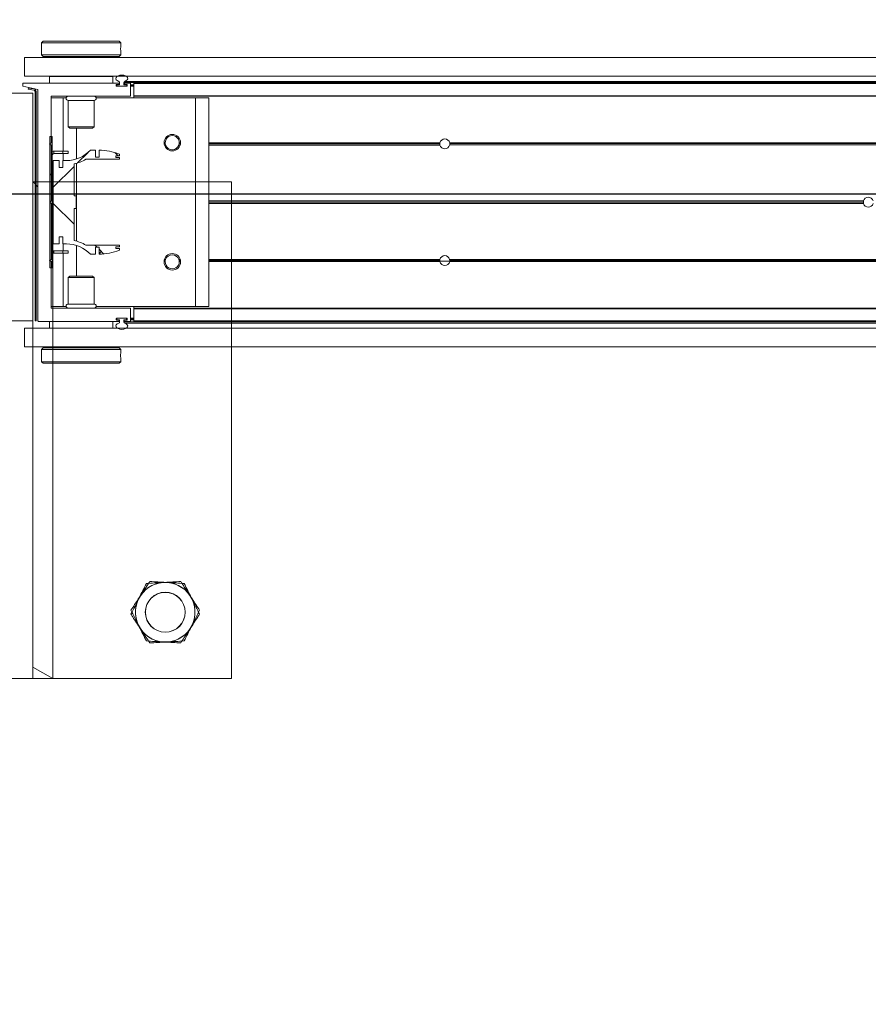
# Model space of a CAD drawing. Header units: feet. Extents: x 0 to 152726, y 0 to 59505.
# Tile 77 of 85: x 152384.16 to 152385.5, y 59279.61 to 59281.15. Entities that reach past the tile are written whole.
import ezdxf
from ezdxf import colors
from ezdxf.entities.mleader import LeaderData, LeaderLine
from ezdxf.math import Vec2, Vec3

# ---------------------------------------------------------------- set-up
doc = ezdxf.new("R2010")
doc.units = ezdxf.units.FT
doc.header["$LTSCALE"] = 0.1
doc.header["$MEASUREMENT"] = 0
doc.layers.add('BR_P_Rail_Object', color=251, linetype='Continuous', lineweight=30)
doc.layers.add('SC_Scratch7', color=252, linetype='Continuous', lineweight=0)
doc.layers.add('L-ANNO-NOTE', color=30, linetype='Continuous')
doc.styles.add('Arial', font='arial.ttf')

# ---------------------------------------------------------------- blocks, each defined once
blk = doc.blocks.new('HIGH ST SCREENWALL_2 PANEL PLAN_1')
at = {"layer": 'SC_Scratch7', "lineweight": 0}
for p, q in [((-0.6666906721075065, 0.781226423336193), (-2.534146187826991e-05, 0.7812480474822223)), ((-0.3541912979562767, 0.7812365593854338), (-0.3125247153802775, 0.7812379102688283)), ((-0.3125247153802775, 0.7812379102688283), (-0.2812747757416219, 0.7812389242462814)), ((-0.3125247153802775, 0.7812379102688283), (-0.3125064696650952, 0.2187390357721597)), ((-0.3125247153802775, 0.7812379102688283), (-0.3125241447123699, 0.7636598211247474)), ((-0.2812747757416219, 0.7812389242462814), (-0.3125241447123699, 0.7636598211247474)), ((-0.2812494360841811, -9.121838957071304e-06), (-0.2812747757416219, 0.7812389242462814)), ((-2.534146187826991e-05, 0.7812480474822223), (5.820766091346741e-11, 6.984919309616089e-10)), ((-0.3541730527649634, 0.218737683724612), (-0.3125064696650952, 0.2187390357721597)), ((-0.3124948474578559, -0.1395935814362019), (-0.3125064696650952, 0.2187390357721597)), ((-0.3124948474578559, -0.1395935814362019), (-0.3541614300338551, -0.1395949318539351))]:
    blk.add_line(p, q, dxfattribs=at)
at = {"layer": 'SC_Scratch7'}
blk.add_line((-0.3124993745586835, -1.013488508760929e-05), (-2.91038304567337e-10, 6.984919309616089e-10), dxfattribs=at)
at = {"layer": 'SC_Scratch7', "lineweight": 0, "extrusion": (0, 0, -1)}
for radius in [0.03141660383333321, 0.03124993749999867]:
    blk.add_circle((0.1041884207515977, 0.6770782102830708), radius, dxfattribs=at)
for radius, start, end in [(0.0468749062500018, 33.3338163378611, 93.33381633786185), (0.04687490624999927, 93.33381633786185, 153.3338163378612), (0.0468749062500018, 333.3338163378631, 33.33381633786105), (0.04687490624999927, 153.3338163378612, 213.3338163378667), (0.04687490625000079, 273.3338163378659, 333.3338163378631), (0.04687490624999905, 213.3338163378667, 273.3338163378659)]:
    blk.add_arc((0.1041884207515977, 0.6770782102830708), radius, start, end, dxfattribs=at)
at = {"layer": 'SC_Scratch7', "lineweight": 0}
for points, knots in [([(-0.1284799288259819, 0.7254476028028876), (-0.1303803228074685, 0.7225582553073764), (-0.1342002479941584, 0.7167504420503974), (-0.1392036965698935, 0.7091432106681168), (-0.1422699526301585, 0.7044812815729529), (-0.1433516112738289, 0.7028367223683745)], [0, 0, 0, 0, 0.3905333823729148, 0.7850020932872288, 1, 1, 1, 1]), ([(-0.1014624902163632, 0.7238737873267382), (-0.1021030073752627, 0.7239110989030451), (-0.1069527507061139, 0.7241936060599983), (-0.1160965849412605, 0.7247262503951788), (-0.1243270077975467, 0.7252056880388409), (-0.1284799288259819, 0.7254476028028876)], [0, 0, 0, 0, 0.07010265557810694, 0.5307909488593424, 1, 1, 1, 1]), ([(-0.07444505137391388, 0.7222999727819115), (-0.07883280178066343, 0.722555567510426), (-0.08768875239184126, 0.7230714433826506), (-0.09684352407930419, 0.7236047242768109), (-0.1014624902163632, 0.7238737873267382)], [0, 0, 0, 0, 0.4954579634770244, 1, 1, 1, 1]), ([(-0.06229929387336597, 0.6981152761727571), (-0.06258724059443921, 0.6986886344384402), (-0.0647674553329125, 0.7030298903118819), (-0.06887808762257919, 0.7112150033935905), (-0.07257809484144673, 0.7185824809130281), (-0.07444505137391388, 0.7222999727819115)], [0, 0, 0, 0, 0.070102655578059, 0.5307909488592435, 1, 1, 1, 1]), ([(-0.1433516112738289, 0.7028367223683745), (-0.1453752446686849, 0.6997599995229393), (-0.1494544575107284, 0.6935579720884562), (-0.1544051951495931, 0.6860308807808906), (-0.1573044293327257, 0.6816228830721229), (-0.1582232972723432, 0.6802258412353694)], [0, 0, 0, 0, 0.4020739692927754, 0.8104971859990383, 1, 1, 1, 1]), ([(-0.05015354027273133, 0.6739305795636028), (-0.05212606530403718, 0.6778582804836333), (-0.05610727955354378, 0.6857856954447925), (-0.06022282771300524, 0.6939806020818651), (-0.06229929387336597, 0.6981152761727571)], [0, 0, 0, 0, 0.4954579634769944, 1, 1, 1, 1]), ([(-0.1582232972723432, 0.6802258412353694), (-0.1562507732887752, 0.6762981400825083), (-0.1522695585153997, 0.6683707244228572), (-0.1481540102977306, 0.6601758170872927), (-0.1460775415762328, 0.6560411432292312)], [0, 0, 0, 0, 0.4954579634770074, 1, 1, 1, 1]), ([(-0.06502522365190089, 0.6513196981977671), (-0.06394355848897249, 0.6529642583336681), (-0.06089900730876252, 0.6575931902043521), (-0.05589534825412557, 0.6652007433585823), (-0.05207509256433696, 0.6710090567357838), (-0.05015354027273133, 0.6739305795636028)], [0, 0, 0, 0, 0.2149974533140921, 0.6051517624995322, 1, 1, 1, 1]), ([(-0.1460775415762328, 0.6560411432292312), (-0.1457896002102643, 0.6554677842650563), (-0.1436093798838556, 0.651126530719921), (-0.1394987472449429, 0.642941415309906), (-0.1357987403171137, 0.6355739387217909), (-0.1339317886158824, 0.631856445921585)], [0, 0, 0, 0, 0.07010265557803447, 0.5307909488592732, 1, 1, 1, 1]), ([(-0.07989690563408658, 0.6287088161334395), (-0.07897803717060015, 0.6301058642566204), (-0.0761076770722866, 0.6344699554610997), (-0.0711581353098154, 0.6419952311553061), (-0.06707885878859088, 0.6481973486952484), (-0.06502522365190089, 0.6513196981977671)], [0, 0, 0, 0, 0.189503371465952, 0.5919695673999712, 1, 1, 1, 1]), ([(-0.1339317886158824, 0.631856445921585), (-0.1295440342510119, 0.6316008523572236), (-0.1206880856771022, 0.6310849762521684), (-0.1115333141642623, 0.6305516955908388), (-0.1069143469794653, 0.6302826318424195)], [0, 0, 0, 0, 0.4954579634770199, 1, 1, 1, 1]), ([(-0.1069143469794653, 0.6302826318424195), (-0.1062738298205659, 0.6302453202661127), (-0.101424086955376, 0.6299628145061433), (-0.0922802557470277, 0.6294301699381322), (-0.08404982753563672, 0.6289507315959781), (-0.07989690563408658, 0.6287088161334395)], [0, 0, 0, 0, 0.07010265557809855, 0.5307909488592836, 1, 1, 1, 1])]:
    blk.add_open_spline(points, degree=3, knots=knots, dxfattribs=at)
blk = doc.blocks.new('HIGH ST SCREENWALL_13 PANEL PLAN_3')
at = {"layer": 'SC_Scratch7', "lineweight": 0, "extrusion": (0, 0, -1)}
h = blk.add_hatch(dxfattribs=at)
h.set_pattern_fill('ANSI31', color=256, scale=0.01, style=0, pattern_type=2)
h.set_pattern_definition([(135.001858, (57.98973188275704, -13.85449922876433), (0.08838530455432, 0.08839103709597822), [])])
h.paths.add_polyline_path([(52.37677149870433, -0.1409771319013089, 0.3639702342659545), (52.37883745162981, -0.1434390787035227), (52.3873770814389, -0.1449445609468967), (52.3870877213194, -0.146585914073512), (52.37854809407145, -0.1450804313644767, -0.3639702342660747), (52.3751048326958, -0.1409771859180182), (52.37509313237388, 0.219776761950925), (52.37675979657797, 0.219776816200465)])
h = blk.add_hatch(dxfattribs=at)
h.set_pattern_fill('ANSI31', color=256, scale=0.01, style=0, pattern_type=2)
h.set_pattern_definition([(135.001858, (57.99969882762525, -14.01250515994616), (0.08838530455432, 0.08839103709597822), [])])
h.paths.add_polyline_path([(52.34958175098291, -0.07007765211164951), (52.34957505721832, 0.1362969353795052), (52.3533250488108, 0.1362970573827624), (52.35333174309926, -0.07007753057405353)])
h = blk.add_hatch(dxfattribs=at)
h.set_pattern_fill('ANSI38', color=256, scale=0.01, style=0, pattern_type=2)
h.set_pattern_definition([(135.001858, (57.89973856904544, -14.04775746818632), (0.08838530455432, 0.08839103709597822), []), (45.001858, (57.89973856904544, -14.04775746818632), (0.2651616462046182, 0.0883967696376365), [0.31249938, -0.18749962])])
h.paths.add_polyline_path([(52.3385054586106, 0.08776796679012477), (52.3385051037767, 0.09872595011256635), (52.34811794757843, 0.09872626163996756), (52.34812220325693, -0.03250707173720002), (52.33850935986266, -0.03250738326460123), (52.33850900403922, -0.02154940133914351), (52.33286596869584, -0.02154958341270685), (52.3328663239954, -0.03250756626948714), (52.32722329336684, -0.03250774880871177, 0.2061892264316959), (52.28959266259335, -0.04871628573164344), (52.28155461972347, -0.04871654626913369), (52.2815542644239, -0.03775856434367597), (52.27597684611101, -0.03775874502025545), (52.27597720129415, -0.04871672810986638, -0.09842250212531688), (52.24395606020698, -0.04235294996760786), (52.24395597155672, -0.03964626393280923), (52.24968979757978, -0.0396460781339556), (52.24968971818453, -0.03718545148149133), (52.2439558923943, -0.03718563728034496), (52.24395580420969, -0.03447895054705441), (52.29684656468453, -0.03447723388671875, -0.0857050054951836), (52.31531369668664, -0.02717471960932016), (52.3153120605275, 0.02326603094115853), (52.31203122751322, 0.02326592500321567), (52.31203058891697, 0.04295092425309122), (52.31531142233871, 0.04295103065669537), (52.31530978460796, 0.09339178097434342, -0.0857050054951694), (52.29684217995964, 0.1006930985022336), (52.24395142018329, 0.1006913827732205), (52.24395133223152, 0.1033980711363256), (52.24968515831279, 0.1033982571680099), (52.24968507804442, 0.1058588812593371), (52.24395125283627, 0.1058586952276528), (52.24395116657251, 0.1085653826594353, -0.09842250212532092), (52.27597189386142, 0.1149312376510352), (52.27597224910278, 0.1039732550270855), (52.28154966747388, 0.103973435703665), (52.28154931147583, 0.114931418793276), (52.28958735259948, 0.1149316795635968, 0.2061892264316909), (52.32721903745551, 0.09872558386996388), (52.33286206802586, 0.09872576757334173), (52.33286242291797, 0.08776778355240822)])
at = {"layer": 'SC_Scratch7', "lineweight": 0}
for p, q in [((-52.06757550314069, 0.7822656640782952), (-52.73424083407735, 0.782287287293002)), ((-52.3800748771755, 0.7822757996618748), (-52.42174145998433, 0.7822771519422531)), ((-52.3800748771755, 0.7822757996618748), (-52.38009179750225, 0.2606101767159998)), ((-52.3800748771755, 0.7822757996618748), (-52.38007544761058, 0.7646977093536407)), ((-52.38007544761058, 0.7646977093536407), (-52.34882494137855, 0.7822747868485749)), ((-52.34882494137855, 0.7822747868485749), (-52.3800748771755, 0.7822757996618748)), ((-52.34882494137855, 0.7822747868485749), (-52.34884102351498, 0.2864457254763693)), ((-52.06759242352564, 0.2606000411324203), (-52.06757550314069, 0.7822656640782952)), ((-52.36665356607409, 0.283946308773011), (-52.36665366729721, 0.2808184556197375)), ((-52.36415349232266, 0.2864462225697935), (-52.36665356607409, 0.283946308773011)), ((-52.36665356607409, 0.283946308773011), (-52.24165381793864, 0.2839422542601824)), ((-52.36415349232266, 0.2864462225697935), (-52.24415373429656, 0.2864423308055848)), ((-52.24165381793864, 0.2839422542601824), (-52.24415373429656, 0.2864423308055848)), ((-52.24165391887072, 0.2808131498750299), (-52.24165381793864, 0.2839422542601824)), ((-52.36665408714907, 0.2678788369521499), (-52.3666541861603, 0.2648321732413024)), ((-52.3666541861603, 0.2648321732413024), (-52.36415427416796, 0.2623320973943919)), ((-52.3666541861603, 0.2648321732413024), (-52.2416544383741, 0.2648281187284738)), ((-52.24415451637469, 0.2623282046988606), (-52.2416544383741, 0.2648281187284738)), ((-52.24198785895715, 0.2747478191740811), (-52.24197715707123, 0.2729386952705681)), ((-52.2416544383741, 0.2648281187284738), (-52.241654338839, 0.2678772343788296)), ((-52.39311260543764, 0.2606105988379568), (-52.39311356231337, 0.2311106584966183)), ((-52.39311260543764, 0.2606105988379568), (-48.40353725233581, 0.2604812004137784)), ((-52.36415427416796, 0.2623320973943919), (-52.24415451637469, 0.2623282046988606)), ((-52.36040428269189, 0.2623319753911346), (-52.36040433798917, 0.260609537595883)), ((-52.24790456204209, 0.260605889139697), (-52.24790450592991, 0.2623283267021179)), ((-52.38009312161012, 0.2197769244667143), (-52.42175970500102, 0.2197782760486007)), ((-52.39311356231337, 0.2311106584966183), (-48.40353820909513, 0.2309812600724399)), ((-52.38010474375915, -0.1385556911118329), (-52.38009312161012, 0.2197769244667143)), ((-52.38009275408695, 0.2311102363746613), (-52.38009312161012, 0.2197769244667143)), ((-52.37675979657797, 0.219776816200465), (-52.37677149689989, -0.1409771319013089)), ((-52.37675979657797, 0.219776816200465), (-52.37509313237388, 0.219776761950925)), ((-52.37509313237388, 0.219776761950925), (-52.3751048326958, -0.1409771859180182)), ((-52.37228063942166, 0.2197897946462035), (-52.372292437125, -0.1439725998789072)), ((-52.24497607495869, 0.2206058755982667), (-52.37146040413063, 0.2206099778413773)), ((-52.35417392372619, 0.2310260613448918), (-52.35417426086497, 0.2206094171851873)), ((-52.35417392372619, 0.2310260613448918), (-52.3541553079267, 0.2310260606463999)), ((-52.35415564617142, 0.2206094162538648), (-52.3541553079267, 0.2310260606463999)), ((-52.3541553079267, 0.2310260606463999), (-52.2541555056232, 0.2310228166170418)), ((-52.34884281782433, 0.2311092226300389), (-52.34884282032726, 0.2310258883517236)), ((-52.3197803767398, 0.2311082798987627), (-52.3197803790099, 0.231024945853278)), ((-52.28853044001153, 0.2310239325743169), (-52.28853043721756, 0.2311072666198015)), ((-52.2541555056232, 0.2310228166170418), (-52.25415584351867, 0.2206061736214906)), ((-52.25413689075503, 0.2310228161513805), (-52.25413722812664, 0.2206061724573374)), ((-52.24894766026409, 0.2164678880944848), (-52.24894762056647, 0.2177024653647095)), ((-52.24812738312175, 0.2185226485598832), (-52.24497614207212, 0.2185225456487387)), ((-52.24798930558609, 0.217105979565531), (-52.24798932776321, 0.216439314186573)), ((-52.24353095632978, 0.2179391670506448), (-52.24715594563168, 0.2179392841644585)), ((-52.24415591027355, 0.2193427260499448), (-52.24415589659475, 0.2197856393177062)), ((-52.24353084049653, 0.2215194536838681), (-52.24353095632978, 0.2179391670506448)), ((-52.23686430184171, 0.2179389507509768), (-52.23686418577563, 0.2215192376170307)), ((-52.23342619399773, 0.2179388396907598), (-52.23686430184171, 0.2179389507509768)), ((-52.23686418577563, 0.2215192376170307), (-50.46433150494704, 0.2214617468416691)), ((-52.23623924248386, 0.2197853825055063), (-52.23623925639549, 0.2193424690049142)), ((-52.2355953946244, 0.2232515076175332), (-50.46439194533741, 0.2231940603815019)), ((-52.23541907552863, 0.2185222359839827), (-52.23226783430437, 0.2185221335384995)), ((-52.2272677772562, 0.2206053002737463), (-52.23541900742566, 0.2206055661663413)), ((-52.23342619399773, 0.2179388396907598), (-52.23240597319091, 0.2179388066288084)), ((-52.23240602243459, 0.2164388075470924), (-52.23240600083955, 0.2171054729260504)), ((-52.23240600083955, 0.2171054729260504), (-52.23240597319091, 0.2179388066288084)), ((-52.23240600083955, 0.2171054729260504), (-52.2314476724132, 0.2171054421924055)), ((-52.23240597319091, 0.2179388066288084), (-52.23148259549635, 0.2179387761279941)), ((-52.23144765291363, 0.2177018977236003), (-52.23144769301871, 0.2164673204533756)), ((-52.22644822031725, 0.2006053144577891), (-52.22644759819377, 0.219785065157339)), ((-52.22644768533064, 0.2171052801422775), (-52.22123935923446, 0.2171051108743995)), ((-52.22644765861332, 0.2179386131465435), (-52.22123933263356, 0.2179384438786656)), ((-52.22123989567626, 0.2005920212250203), (-52.2212392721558, 0.219784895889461)), ((-52.2212392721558, 0.219784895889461), (-52.22123924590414, 0.2206051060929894)), ((-50.46427101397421, 0.2197279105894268), (-52.2212392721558, 0.219784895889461)), ((-50.46429963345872, 0.2205481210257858), (-52.22123924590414, 0.2206051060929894)), ((-52.23226792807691, 0.2156471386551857), (-52.24812747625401, 0.2156476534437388)), ((-52.24715602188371, 0.2156059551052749), (-52.2332393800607, 0.2156055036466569)), ((-52.23240604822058, 0.2156471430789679), (-52.23240602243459, 0.2164388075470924)), ((-52.23240602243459, 0.2164388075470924), (-52.23144819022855, 0.2164387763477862)), ((-52.22644773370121, 0.215605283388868), (-52.2212394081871, 0.215605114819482)), ((-52.22644770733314, 0.2164386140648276), (-52.22123938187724, 0.2164384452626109)), ((-52.35145037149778, 0.1264428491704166), (-52.35144801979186, 0.1989558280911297)), ((-52.35144807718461, 0.1971718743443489), (-52.33248978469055, 0.1971712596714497)), ((-52.35062778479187, 0.1997760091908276), (-52.22728157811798, 0.1997720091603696)), ((-52.34884383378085, 0.199775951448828), (-52.34884391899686, 0.1971717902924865)), ((-52.33249250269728, 0.11337976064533), (-52.33248978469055, 0.1971712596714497)), ((-52.33248978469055, 0.1971712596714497), (-52.32778342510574, 0.1971711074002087)), ((-52.32457326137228, 0.1932134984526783), (-52.32457460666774, 0.1517306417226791)), ((-52.28374001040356, 0.1932121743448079), (-52.32457326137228, 0.1932134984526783)), ((-52.28374135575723, 0.1517293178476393), (-52.28374001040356, 0.1932121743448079)), ((-52.28052958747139, 0.1971695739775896), (-52.12415686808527, 0.1971645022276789)), ((-52.22124000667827, 0.1971676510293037), (-52.22123992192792, 0.199771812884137)), ((-52.22123992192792, 0.199771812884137), (-52.22123989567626, 0.2005920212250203)), ((-50.46357279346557, 0.1997148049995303), (-52.22123992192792, 0.199771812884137)), ((-50.46360140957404, 0.2005350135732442), (-52.22123989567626, 0.2005920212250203)), ((-52.12416751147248, -0.1309598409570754), (-52.12415686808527, 0.1971645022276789)), ((-52.12415686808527, 0.1971645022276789), (-52.10332357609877, 0.197163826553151)), ((-52.1033342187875, -0.1309605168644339), (-52.10332357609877, 0.197163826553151)), ((-52.32457460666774, 0.1517306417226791), (-52.32220263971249, 0.149358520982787)), ((-52.28374135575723, 0.1517293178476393), (-52.32457460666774, 0.1517306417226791)), ((-52.28611347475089, 0.1493573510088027), (-52.32220263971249, 0.149358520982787)), ((-52.31165960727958, 0.1011175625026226), (-52.31165804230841, 0.1493581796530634)), ((-52.28611347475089, 0.1493573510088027), (-52.28374135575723, 0.1517293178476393)), ((-52.35395042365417, 0.1247762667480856), (-52.35145037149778, 0.1264428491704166)), ((-52.35145047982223, 0.1231095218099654), (-52.35395042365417, 0.1247762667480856)), ((-52.3533250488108, 0.1362970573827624), (-52.35333174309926, -0.07007753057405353)), ((-52.34957505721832, 0.1362969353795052), (-52.3533250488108, 0.1362970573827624)), ((-52.34957505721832, 0.1362969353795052), (-52.34958175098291, -0.07007765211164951)), ((-52.17190123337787, 0.1264370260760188), (-52.17363155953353, 0.1264370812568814)), ((-52.17171155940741, 0.1247703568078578), (-52.17347053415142, 0.1247704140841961)), ((-52.14776441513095, 0.1247695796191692), (-52.14994005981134, 0.1247696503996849)), ((-52.14760328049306, 0.1264362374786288), (-52.14975027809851, 0.1264363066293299)), ((-51.73947141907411, 0.1247563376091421), (-52.10332592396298, 0.1247681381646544)), ((-51.73931962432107, 0.1264229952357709), (-52.10332587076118, 0.1264348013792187)), ((-51.73939160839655, 0.1260063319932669), (-51.72392831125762, 0.1260058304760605)), ((-50.62749549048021, 0.1263869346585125), (-51.72400026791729, 0.1264224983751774)), ((-50.62749554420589, 0.1247202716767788), (-51.72384858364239, 0.1247558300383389)), ((-52.35145333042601, 0.0352342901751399), (-52.35145047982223, 0.1231095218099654)), ((-52.34715913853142, 0.1133802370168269), (-52.34715926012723, 0.1096302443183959)), ((-52.33315062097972, 0.1096297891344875), (-52.34715926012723, 0.1096302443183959)), ((-52.33315049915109, 0.1133797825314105), (-52.34715913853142, 0.1133802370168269)), ((-52.33315062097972, 0.1096297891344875), (-52.33315049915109, 0.1133797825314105)), ((-52.3248173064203, 0.1096295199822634), (-52.33315062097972, 0.1096297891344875)), ((-52.32481718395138, 0.1133795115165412), (-52.33315049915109, 0.1133797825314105)), ((-52.33249297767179, 0.0987257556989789), (-52.33249262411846, 0.1096297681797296)), ((-52.3248173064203, 0.1096295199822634), (-52.32481718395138, 0.1133795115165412)), ((-52.28154931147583, 0.114931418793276), (-52.28958735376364, 0.1149316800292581)), ((-52.28154966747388, 0.103973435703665), (-52.28154931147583, 0.114931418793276)), ((-52.27597189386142, 0.1149312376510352), (-52.27597224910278, 0.1039732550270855)), ((-52.24395125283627, 0.1058586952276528), (-52.24395116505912, 0.1085653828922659)), ((-52.17125550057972, 0.1231036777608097), (-52.17308664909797, 0.1231037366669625)), ((-52.14814841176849, 0.1231029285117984), (-52.1503962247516, 0.1231030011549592)), ((-51.73926336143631, 0.1230896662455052), (-52.10332597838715, 0.1231014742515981)), ((-50.62749559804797, 0.1230536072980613), (-51.72405674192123, 0.1230891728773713)), ((-52.34811794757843, 0.09872626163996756), (-52.34812220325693, -0.03250707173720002)), ((-52.3385051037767, 0.09872595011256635), (-52.34811794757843, 0.09872626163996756)), ((-52.3385054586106, 0.08776796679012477), (-52.3385051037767, 0.09872595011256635)), ((-52.33286206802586, 0.09872576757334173), (-52.33286242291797, 0.08776778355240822)), ((-52.32721903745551, 0.09872558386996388), (-52.33286206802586, 0.09872576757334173)), ((-52.31531142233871, 0.04295103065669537), (-52.31530978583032, 0.09339178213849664)), ((-52.31166379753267, -0.0280592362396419), (-52.31165982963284, 0.09427606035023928)), ((-52.29684217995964, 0.1006930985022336), (-52.24395142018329, 0.1006913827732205)), ((-52.27597224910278, 0.1039732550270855), (-52.28154966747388, 0.103973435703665)), ((-52.24968515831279, 0.1033982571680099), (-52.24968507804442, 0.1058588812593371)), ((-52.24395133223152, 0.1033980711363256), (-52.24968515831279, 0.1033982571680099)), ((-52.24968507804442, 0.1058588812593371), (-52.24395125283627, 0.1058586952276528)), ((-52.24395142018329, 0.1006913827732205), (-52.24395133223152, 0.1033980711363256)), ((-52.33286242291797, 0.08776778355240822), (-52.3385054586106, 0.08776796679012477)), ((-52.35357798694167, 0.03310977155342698), (-52.35145333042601, 0.0352342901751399)), ((-52.35145346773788, 0.03098511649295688), (-52.35357798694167, 0.03310977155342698)), ((-52.35145631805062, -0.0568901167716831), (-52.35145346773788, 0.03098511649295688)), ((-52.31203058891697, 0.04295092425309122), (-52.31531142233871, 0.04295103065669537)), ((-52.31203122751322, 0.02326592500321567), (-52.31203058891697, 0.04295092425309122)), ((-51.07281012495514, 0.03306823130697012), (-52.10332889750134, 0.03310165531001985)), ((-51.07251561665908, 0.03519280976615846), (-52.10332882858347, 0.0352262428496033)), ((-52.31531369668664, -0.02717471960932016), (-52.3153120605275, 0.02326603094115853)), ((-52.3153120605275, 0.02326603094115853), (-52.31203122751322, 0.02326592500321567)), ((-51.07251575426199, 0.03094363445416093), (-52.10332896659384, 0.03097706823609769)), ((-52.3767667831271, 0.004360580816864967), (-52.38010021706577, 0.001027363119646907)), ((-52.37228748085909, 0.008839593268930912), (-52.37510006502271, 0.006027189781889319)), ((-52.33850935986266, -0.03250738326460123), (-52.33850900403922, -0.02154940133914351)), ((-52.33850900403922, -0.02154940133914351), (-52.33286596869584, -0.02154958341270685)), ((-52.33286596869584, -0.02154958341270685), (-52.3328663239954, -0.03250756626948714)), ((-52.34812220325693, -0.03250707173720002), (-52.33850935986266, -0.03250738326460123)), ((-52.34716422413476, -0.04341111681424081), (-52.34716434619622, -0.04716110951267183)), ((-52.34716422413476, -0.04341111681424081), (-52.33315558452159, -0.04341157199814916)), ((-52.33315558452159, -0.04341157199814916), (-52.33315570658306, -0.0471615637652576)), ((-52.33315558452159, -0.04341157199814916), (-52.32482226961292, -0.04341184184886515)), ((-52.3328663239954, -0.03250756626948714), (-52.3272232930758, -0.03250774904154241)), ((-52.33249758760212, -0.04341159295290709), (-52.33249723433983, -0.03250757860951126)), ((-52.32482226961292, -0.04341184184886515), (-52.32482239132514, -0.04716183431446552)), ((-52.31166558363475, -0.08314135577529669), (-52.31166401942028, -0.03490073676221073)), ((-52.24395580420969, -0.03447895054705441), (-52.29684656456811, -0.03447723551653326)), ((-52.28155461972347, -0.04871654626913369), (-52.2815542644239, -0.03775856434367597)), ((-52.2815542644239, -0.03775856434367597), (-52.27597684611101, -0.03775874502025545)), ((-52.27597684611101, -0.03775874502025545), (-52.27597720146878, -0.04871672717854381)), ((-52.24968979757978, -0.0396460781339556), (-52.24968971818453, -0.03718545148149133)), ((-52.24395597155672, -0.03964626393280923), (-52.24968979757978, -0.0396460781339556)), ((-52.24968971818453, -0.03718545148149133), (-52.2439558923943, -0.03718563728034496)), ((-52.24395606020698, -0.04235294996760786), (-52.24395597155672, -0.03964626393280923)), ((-52.2439558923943, -0.03718563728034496), (-52.24395580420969, -0.03447895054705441)), ((-52.35395636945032, -0.05855669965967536), (-52.35145631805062, -0.0568901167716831)), ((-52.35145642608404, -0.06022344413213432), (-52.35395636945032, -0.05855669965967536)), ((-52.3514587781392, -0.1327364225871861), (-52.35145642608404, -0.06022344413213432)), ((-52.34716434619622, -0.04716110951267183), (-52.33315570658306, -0.0471615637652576)), ((-52.33315570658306, -0.0471615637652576), (-52.32482239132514, -0.04716183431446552)), ((-52.3325004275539, -0.1309530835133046), (-52.33249770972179, -0.04716158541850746)), ((-52.28959266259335, -0.04871628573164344), (-52.28155461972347, -0.04871654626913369)), ((-52.17190728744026, -0.0602292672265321), (-52.17363761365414, -0.06022921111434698)), ((-52.17171750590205, -0.0585626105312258), (-52.17347648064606, -0.05856255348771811)), ((-52.17126133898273, -0.0568959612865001), (-52.17309248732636, -0.05689590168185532)), ((-52.1481542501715, -0.05689671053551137), (-52.15040206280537, -0.05689663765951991)), ((-52.14777036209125, -0.05856338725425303), (-52.14994600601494, -0.058563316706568)), ((-52.14760933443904, -0.06023005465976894), (-52.14975633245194, -0.06022998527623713)), ((-51.73932567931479, -0.06024329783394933), (-52.10333192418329, -0.06023149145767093)), ((-51.7394773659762, -0.05857662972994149), (-52.10333187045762, -0.05856482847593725)), ((-51.73926919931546, -0.05690997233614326), (-52.10333181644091, -0.05689816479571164)), ((-50.62750143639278, -0.05694603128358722), (-51.72406258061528, -0.05691046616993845)), ((-50.6275015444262, -0.0602793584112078), (-51.72400632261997, -0.0602437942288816)), ((-50.62750149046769, -0.0586126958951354), (-51.72385452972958, -0.05857713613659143)), ((-52.35333174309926, -0.07007753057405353), (-52.34958175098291, -0.07007765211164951)), ((-52.32458230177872, -0.08551297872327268), (-52.32458364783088, -0.1269958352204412)), ((-52.32221017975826, -0.08314101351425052), (-52.32458230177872, -0.08551297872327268)), ((-52.32458230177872, -0.08551297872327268), (-52.28374905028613, -0.08551430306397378)), ((-52.32221017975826, -0.08314101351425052), (-52.28612101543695, -0.08314218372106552)), ((-52.28374905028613, -0.08551430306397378), (-52.28612101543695, -0.08314218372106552)), ((-52.28375039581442, -0.1269971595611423), (-52.28374905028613, -0.08551430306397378)), ((-52.42177132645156, -0.1385543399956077), (-52.38010474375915, -0.1385556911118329)), ((-52.35145871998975, -0.1309524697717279), (-52.3325004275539, -0.1309530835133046)), ((-52.22727926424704, -0.1335606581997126), (-52.35063859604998, -0.1335566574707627)), ((-52.3325004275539, -0.1309530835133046), (-52.32779406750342, -0.1309532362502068)), ((-52.32458364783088, -0.1269958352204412), (-52.28375039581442, -0.1269971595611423)), ((-52.28054022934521, -0.1309547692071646), (-52.12416751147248, -0.1309598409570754)), ((-52.22645970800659, -0.1535737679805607), (-52.22645908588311, -0.1343808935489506)), ((-52.22125138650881, -0.153706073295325), (-52.22125075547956, -0.1342489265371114)), ((-52.22125075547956, -0.1342489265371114), (-52.22125073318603, -0.1335608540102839)), ((-50.46360765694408, -0.1343059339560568), (-52.22125075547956, -0.1342489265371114)), ((-52.22125073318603, -0.1335608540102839), (-52.22125064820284, -0.1309566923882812)), ((-50.46358360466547, -0.133617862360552), (-52.22125073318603, -0.1335608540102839)), ((-52.12416751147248, -0.1309598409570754), (-52.1033342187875, -0.1309605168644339)), ((-52.3957300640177, -0.1493884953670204), (-52.39573022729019, -0.1543884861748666)), ((-52.39573022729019, -0.1543884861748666), (-52.24498823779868, -0.1543933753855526)), ((-52.372292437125, -0.1439725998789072), (-52.3957300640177, -0.1493884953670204)), ((-52.37883745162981, -0.1434390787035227), (-52.3873770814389, -0.1449445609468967)), ((-52.3870877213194, -0.146585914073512), (-52.3873770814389, -0.1449445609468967)), ((-52.37854809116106, -0.1450804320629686), (-52.3870877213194, -0.146585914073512)), ((-52.35416814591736, -0.1648064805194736), (-52.35416780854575, -0.154389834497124)), ((-52.25416800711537, -0.1543930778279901), (-52.25416834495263, -0.1648097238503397)), ((-52.24895959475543, -0.1514897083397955), (-52.24895955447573, -0.1502551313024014)), ((-52.24498817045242, -0.1523100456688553), (-52.24813941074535, -0.1523099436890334)), ((-52.24813931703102, -0.1494349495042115), (-52.23227976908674, -0.1494354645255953)), ((-52.24800122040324, -0.1502266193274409), (-52.24800124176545, -0.1508932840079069)), ((-52.23325122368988, -0.1493937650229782), (-52.24716785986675, -0.1493933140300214)), ((-52.2469810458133, -0.1517266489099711), (-52.24354294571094, -0.1517267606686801)), ((-52.24416800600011, -0.1535731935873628), (-52.24416799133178, -0.1531302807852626)), ((-52.24354294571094, -0.1517267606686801), (-52.2435430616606, -0.1553070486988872)), ((-52.2368764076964, -0.1553072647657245), (-52.23687629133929, -0.151726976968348)), ((-52.23687629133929, -0.151726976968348), (-52.23325129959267, -0.1517270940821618)), ((-52.23625133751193, -0.1531305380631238), (-52.23625135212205, -0.1535734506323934)), ((-52.23543117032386, -0.1543936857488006), (-52.22727993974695, -0.1543939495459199)), ((-52.23227986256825, -0.1523104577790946), (-52.23543110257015, -0.1523103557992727)), ((-52.23325129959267, -0.1517270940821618), (-52.23241796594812, -0.1517271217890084)), ((-52.23241796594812, -0.1517271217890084), (-52.2324179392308, -0.1508937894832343)), ((-52.23241796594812, -0.1517271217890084), (-52.23149458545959, -0.1517271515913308)), ((-52.2324179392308, -0.1508937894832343), (-52.23241791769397, -0.1502271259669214)), ((-52.2324179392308, -0.1508937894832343), (-52.23145960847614, -0.1508938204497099)), ((-52.23241791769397, -0.1502271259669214), (-52.23241789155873, -0.1494354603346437)), ((-52.23241791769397, -0.1502271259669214), (-52.23146008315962, -0.1502271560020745)), ((-52.2314595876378, -0.1502556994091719), (-52.23145962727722, -0.1514902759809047)), ((-52.22645964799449, -0.1517273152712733), (-52.22125132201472, -0.1517274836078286)), ((-52.22645962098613, -0.1508939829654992), (-52.22125129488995, -0.1508941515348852)), ((-52.22645960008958, -0.1502273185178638), (-52.22125127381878, -0.1502274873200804)), ((-52.22645957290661, -0.1493939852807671), (-52.22125124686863, -0.1493941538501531)), ((-52.22125140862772, -0.1543941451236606), (-52.22125138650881, -0.153706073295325)), ((-50.46431179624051, -0.1544511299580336), (-52.22125140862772, -0.1543941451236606)), ((-50.46428774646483, -0.1537630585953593), (-52.22125138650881, -0.153706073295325)), ((-52.39312641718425, -0.1652218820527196), (-52.39312737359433, -0.194721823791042)), ((-52.39312641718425, -0.1652218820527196), (-48.40355106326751, -0.1653512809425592)), ((-52.25416834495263, -0.1648097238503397), (-52.35416814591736, -0.1648064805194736)), ((-52.31979321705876, -0.1648075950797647), (-52.31979323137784, -0.1652242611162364)), ((-52.28854329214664, -0.165225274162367), (-52.28854327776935, -0.1648086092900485)), ((-52.2368764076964, -0.1553072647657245), (-50.46434372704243, -0.1553647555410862)), ((-52.23560772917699, -0.1570396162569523), (-50.46440427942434, -0.1570970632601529)), ((-52.39312737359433, -0.194721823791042), (-48.40355201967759, -0.194851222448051)), ((-52.36666921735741, -0.1986117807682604), (-52.36666931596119, -0.2016608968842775)), ((-52.36416914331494, -0.1961118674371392), (-52.36666921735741, -0.1986117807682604)), ((-52.24166946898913, -0.1986158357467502), (-52.36666921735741, -0.1986117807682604)), ((-52.24416938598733, -0.1961157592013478), (-52.36416914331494, -0.1961118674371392)), ((-52.36041910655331, -0.1947228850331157), (-52.36041915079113, -0.1961119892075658)), ((-52.24791937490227, -0.1961156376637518), (-52.24791932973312, -0.1947265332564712)), ((-52.24166946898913, -0.1986158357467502), (-52.24416938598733, -0.1961157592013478)), ((-52.24166956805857, -0.2016624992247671), (-52.24166946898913, -0.1986158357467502)), ((-52.36666973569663, -0.2145968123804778), (-52.36666983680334, -0.2177259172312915)), ((-52.36633579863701, -0.208531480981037), (-52.36634649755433, -0.2067223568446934)), ((-52.24167008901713, -0.2177299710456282), (-52.24166998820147, -0.2146021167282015)), ((-52.36666983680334, -0.2177259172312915), (-52.36416992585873, -0.2202259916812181)), ((-52.24167008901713, -0.2177299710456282), (-52.36666983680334, -0.2177259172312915)), ((-52.24417016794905, -0.2202298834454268), (-52.36416992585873, -0.2202259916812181)), ((-52.24417016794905, -0.2202298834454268), (-52.24167008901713, -0.2177299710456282))]:
    blk.add_line(p, q, dxfattribs=at)
at = {"layer": 'SC_Scratch7', "lineweight": 0, "extrusion": (0, 0, -1)}
for centre, radius in [((52.17174534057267, 0.6781025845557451), 0.0314166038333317), ((52.17174534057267, 0.6781025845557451), 0.03124993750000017), ((52.16061740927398, 0.1268533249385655), 0.01302080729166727), ((52.16062349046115, -0.06064629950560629), 0.01302080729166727)]:
    blk.add_circle(centre, radius, dxfattribs=at)
at = {"layer": 'SC_Scratch7', "lineweight": 0}
for centre, radius, start, end in [((-52.17174534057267, 0.6781025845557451), 0.04687490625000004, 93.33381642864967, 153.3338164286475), ((-52.17174534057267, 0.6781025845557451), 0.04687490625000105, 33.33381642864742, 93.33381642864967), ((-52.17174534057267, 0.6781025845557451), 0.04687490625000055, 153.3338164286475, 213.3338164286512), ((-52.17174534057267, 0.6781025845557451), 0.04687490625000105, 333.3338164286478, 33.33381642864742), ((-52.17174534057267, 0.6781025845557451), 0.04687490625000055, 213.3338164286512, 273.3338164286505), ((-52.17174534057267, 0.6781025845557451), 0.04687490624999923, 273.3338164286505, 333.3338164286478), ((-52.42897159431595, 0.2743910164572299), 0.06265684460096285, 354.0342443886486, 5.887848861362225), ((-52.37146043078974, 0.2197897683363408), 0.0008202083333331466, 89.99814166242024, 179.9981416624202), ((-52.24812740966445, 0.2177024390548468), 0.0008202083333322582, 89.99814166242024, 179.9981416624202), ((-52.24715597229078, 0.2171059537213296), 0.000833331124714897, 89.9981416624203, 179.9981776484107), ((-52.24497611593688, 0.2193427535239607), 0.0008202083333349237, 269.9981416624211, 359.9981416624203), ((-52.24497610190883, 0.2197856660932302), 0.0008202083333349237, 359.9981416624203, 89.9981416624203), ((-52.24534784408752, 0.2215195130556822), 0.001817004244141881, 359.9981416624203, 72.4356820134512), ((-52.23504718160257, 0.2215191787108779), 0.001817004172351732, 107.5606011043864, 179.9981433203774), ((-52.23541904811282, 0.2193424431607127), 0.0008202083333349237, 179.9981416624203, 269.9981416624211), ((-52.23541903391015, 0.2197853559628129), 0.0008202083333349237, 89.9981416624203, 179.9981416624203), ((-52.23342622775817, 0.2168976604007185), 0.001041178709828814, 11.51323150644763, 89.9981416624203), ((-52.23226786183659, 0.2177019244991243), 0.0008202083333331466, 359.9981416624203, 89.99814166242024), ((-52.2272678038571, 0.219785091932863), 0.0008202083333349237, 359.9981416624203, 89.9981416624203), ((-52.24812744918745, 0.2164678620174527), 0.0008202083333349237, 179.9981416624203, 269.9981416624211), ((-52.24715599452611, 0.2164392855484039), 0.00083333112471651, 179.9981031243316, 269.9981416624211), ((-52.23323935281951, 0.2164388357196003), 0.0008333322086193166, 269.9981416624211, 359.9980818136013), ((-52.23226790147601, 0.2164673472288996), 0.0008202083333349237, 269.9981416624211, 359.9981416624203), ((-52.35062781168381, 0.1989558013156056), 0.0008202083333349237, 89.9981416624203, 179.9981416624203), ((-52.32457315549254, 0.1964943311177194), 0.003280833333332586, 89.99814166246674, 269.9981416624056), ((-52.28373990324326, 0.196493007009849), 0.003280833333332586, 269.9981416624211, 89.99814166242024), ((-52.22728155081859, 0.2006053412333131), 0.0008333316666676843, 269.9981416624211, 359.9981416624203), ((-52.16082573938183, 0.1268533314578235), 0.01108331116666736, 357.843657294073, 182.1526260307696), ((-52.16082573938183, 0.1268533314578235), 0.01108331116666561, 182.1526260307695, 190.8324766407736), ((-52.16082573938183, 0.1268533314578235), 0.01108331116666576, 190.8324766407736, 199.7742688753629), ((-52.16082573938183, 0.1268533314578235), 0.01108331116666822, 340.2220144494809, 349.1638066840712), ((-52.16082573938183, 0.1268533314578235), 0.01108331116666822, 349.1638066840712, 357.843657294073), ((-51.73165999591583, 0.1248851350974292), 0.007812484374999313, 168.6473907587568, 180.9446345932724), ((-51.73165999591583, 0.1248851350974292), 0.007812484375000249, 180.9446345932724, 193.2865001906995), ((-51.73165999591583, 0.1248851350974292), 0.007812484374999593, 11.34889256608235, 168.6473907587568), ((-51.73165999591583, 0.1248851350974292), 0.007812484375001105, 346.7097831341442, 359.0516487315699), ((-51.73165999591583, 0.1248851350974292), 0.007812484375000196, 359.0516487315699, 11.3488925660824), ((-52.34715933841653, 0.1072135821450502), 0.002416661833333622, 89.9981416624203, 179.9981416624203), ((-52.34715933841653, 0.1072135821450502), 0.006166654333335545, 89.9981416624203, 113.0704114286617), ((-52.32721735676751, 0.1505164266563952), 0.05179084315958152, 269.9981416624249, 316.6001438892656), ((-52.27597460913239, 0.03120132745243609), 0.0837299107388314, 67.51378105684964, 89.9981416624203), ((-52.16082573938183, 0.1268533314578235), 0.01108331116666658, 199.7742688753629, 340.2220144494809), ((-51.73165999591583, 0.1248851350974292), 0.007812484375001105, 193.2865001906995, 346.7097831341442), ((-52.32721735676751, 0.1505164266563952), 0.05835250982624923, 281.7746374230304, 301.3688958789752), ((-51.06499763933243, 0.03306797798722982), 0.007812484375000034, 164.2179419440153, 179.9981416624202), ((-51.06499763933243, 0.03306797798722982), 0.007812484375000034, 179.9981416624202, 195.7783413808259), ((-51.06499763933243, 0.03306797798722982), 0.007812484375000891, 15.7783413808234, 164.2179419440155), ((-51.06499763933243, 0.03306797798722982), 0.007812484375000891, 195.7783413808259, 344.217941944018), ((-52.32722497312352, -0.08429859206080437), 0.05835250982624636, 58.62738744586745, 78.22164590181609), ((-52.3471641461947, -0.04099445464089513), 0.002416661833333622, 179.9981416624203, 269.9981416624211), ((-52.32722497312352, -0.08429859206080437), 0.05179084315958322, 43.39613943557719, 89.99814166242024), ((-52.27597448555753, 0.03501318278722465), 0.08372991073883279, 269.9981416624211, 292.4825022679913), ((-52.3471641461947, -0.04099445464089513), 0.006166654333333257, 246.9258718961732, 269.9981416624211), ((-52.16083182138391, -0.06064629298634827), 0.0110833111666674, 177.8436572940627, 2.152626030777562), ((-52.16083182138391, -0.06064629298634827), 0.01108331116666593, 169.1638066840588, 177.8436572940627), ((-52.16083182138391, -0.06064629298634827), 0.01108331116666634, 160.2220144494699, 169.1638066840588), ((-52.16083182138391, -0.06064629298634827), 0.01108331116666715, 19.77426887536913, 160.2220144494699), ((-52.16083182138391, -0.06064629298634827), 0.01108331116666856, 10.83247664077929, 19.77426887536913), ((-52.16083182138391, -0.06064629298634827), 0.01108331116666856, 2.152626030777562, 10.83247664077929), ((-51.73166595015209, -0.05870593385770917), 0.007812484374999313, 179.051648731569, 191.3488925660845), ((-51.73166595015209, -0.05870593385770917), 0.007812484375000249, 166.7097831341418, 179.051648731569), ((-51.73166595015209, -0.05870593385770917), 0.007812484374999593, 191.3488925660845, 348.6473907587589), ((-51.73166595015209, -0.05870593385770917), 0.007812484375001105, 13.28650019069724, 166.7097831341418), ((-51.73166595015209, -0.05870593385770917), 0.007812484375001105, 0.9446345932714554, 13.28650019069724), ((-51.73166595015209, -0.05870593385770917), 0.007812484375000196, 348.6473907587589, 0.9446345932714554), ((-52.35063856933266, -0.1327364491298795), 0.0008202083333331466, 179.9981416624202, 269.998141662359), ((-52.32458375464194, -0.1302766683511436), 0.003280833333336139, 89.99814166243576, 269.9981416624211), ((-52.28375050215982, -0.1302779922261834), 0.003280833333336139, 269.9981416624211, 89.99814166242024), ((-52.2272792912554, -0.1343808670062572), 0.0008202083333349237, 359.9981416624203, 89.9981416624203), ((-52.37927149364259, -0.1409770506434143), 0.002499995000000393, 279.9981416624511, 359.9981416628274), ((-52.37927149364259, -0.1409770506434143), 0.004166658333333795, 279.9981416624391, 359.9981416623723), ((-52.24813938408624, -0.1514897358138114), 0.0008202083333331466, 179.9981416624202, 269.9981416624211), ((-52.24813934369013, -0.1502551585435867), 0.0008202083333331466, 89.99814166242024, 179.9981416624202), ((-52.24698101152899, -0.1506854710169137), 0.001041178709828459, 191.5132315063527, 269.9981416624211), ((-52.2471678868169, -0.1502266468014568), 0.0008333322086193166, 89.9981416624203, 179.9980818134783), ((-52.24498821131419, -0.1535731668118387), 0.0008202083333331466, 269.9981416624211, 359.9981416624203), ((-52.24498819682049, -0.1531302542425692), 0.0008202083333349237, 359.9981416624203, 89.9981416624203), ((-52.23543114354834, -0.1535734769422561), 0.0008202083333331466, 179.9981416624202, 269.9981416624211), ((-52.23543112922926, -0.1531305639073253), 0.0008202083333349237, 89.9981416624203, 179.9981416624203), ((-52.23325127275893, -0.1508937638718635), 0.000833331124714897, 269.9981416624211, 359.9981776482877), ((-52.23325125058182, -0.1502270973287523), 0.000833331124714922, 359.9981031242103, 89.99814166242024), ((-52.23227983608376, -0.1514902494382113), 0.0008202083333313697, 269.9981416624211, 359.9981416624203), ((-52.23227979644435, -0.1502556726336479), 0.0008202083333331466, 359.9981416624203, 89.99814166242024), ((-52.22727991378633, -0.1535737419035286), 0.0008202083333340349, 269.9981416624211, 359.9981416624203), ((-52.24536006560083, -0.1553069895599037), 0.001817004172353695, 287.5606011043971, 359.9981433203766), ((-52.23505940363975, -0.1553073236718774), 0.001817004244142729, 179.9981416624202, 252.4356820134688), ((-52.17935206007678, -0.2081746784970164), 0.06265684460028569, 174.0342443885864, 185.8878488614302)]:
    blk.add_arc(centre, radius, start, end, dxfattribs=at)
for centre, major_axis, ratio, start_param, end_param in [((-52.24019730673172, 0.2278395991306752), (-0.009374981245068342, 3.040691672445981e-07), 0.5617178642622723, 2.083904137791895, 7.340873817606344), ((-52.24020993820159, -0.1616274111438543), (0.009374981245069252, -3.040691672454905e-07), 0.5617178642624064, 2.083904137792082, 7.340873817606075)]:
    blk.add_ellipse(centre, major_axis=major_axis, ratio=ratio, start_param=start_param, end_param=end_param, dxfattribs=at)
for points, knots in [([(-52.21363446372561, 0.6991396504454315), (-52.21334651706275, 0.6997130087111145), (-52.21116630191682, 0.7040542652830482), (-52.20705566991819, 0.7122393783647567), (-52.20335566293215, 0.7196068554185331), (-52.20148870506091, 0.7233243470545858)], [0, 0, 0, 0, 0.07010265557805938, 0.5307909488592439, 1, 1, 1, 1]), ([(-52.20148870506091, 0.7233243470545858), (-52.19710095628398, 0.7235799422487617), (-52.18824500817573, 0.7240958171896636), (-52.17909023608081, 0.7246290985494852), (-52.17447127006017, 0.7248981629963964)], [0, 0, 0, 0, 0.4954579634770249, 1, 1, 1, 1]), ([(-52.17447127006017, 0.7248981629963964), (-52.17383075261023, 0.7249354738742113), (-52.16898100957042, 0.7252179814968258), (-52.15983717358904, 0.7257506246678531), (-52.15160674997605, 0.7262300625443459), (-52.1474538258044, 0.7264719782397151)], [0, 0, 0, 0, 0.07010265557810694, 0.5307909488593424, 1, 1, 1, 1]), ([(-52.1474538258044, 0.7264719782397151), (-52.14555343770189, 0.7235826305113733), (-52.14173351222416, 0.717774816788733), (-52.13673006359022, 0.7101675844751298), (-52.13366380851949, 0.7055056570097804), (-52.13258214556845, 0.7038610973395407)], [0, 0, 0, 0, 0.3905333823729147, 0.7850020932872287, 1, 1, 1, 1]), ([(-52.22578021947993, 0.6749549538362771), (-52.22380769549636, 0.678882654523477), (-52.21982648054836, 0.68681007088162), (-52.21571093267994, 0.69500497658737), (-52.21363446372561, 0.6991396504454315)], [0, 0, 0, 0, 0.4954579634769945, 1, 1, 1, 1]), ([(-52.13258214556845, 0.7038610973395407), (-52.13055851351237, 0.7007843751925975), (-52.12647930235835, 0.694582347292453), (-52.12152856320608, 0.6870552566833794), (-52.11862932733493, 0.6826472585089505), (-52.11771046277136, 0.6812502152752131)], [0, 0, 0, 0, 0.4020739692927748, 0.810497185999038, 1, 1, 1, 1]), ([(-52.21090853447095, 0.6523440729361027), (-52.21199020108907, 0.6539886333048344), (-52.21503474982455, 0.6586175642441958), (-52.22003840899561, 0.6662251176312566), (-52.22385866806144, 0.6720334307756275), (-52.22578021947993, 0.6749549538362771)], [0, 0, 0, 0, 0.2149974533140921, 0.6051517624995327, 1, 1, 1, 1]), ([(-52.11771046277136, 0.6812502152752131), (-52.11968298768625, 0.6773225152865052), (-52.12366420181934, 0.6693950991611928), (-52.1277797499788, 0.6612001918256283), (-52.12985621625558, 0.6570655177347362)], [0, 0, 0, 0, 0.4954579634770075, 1, 1, 1, 1]), ([(-52.19603685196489, 0.6297331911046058), (-52.19695572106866, 0.6311302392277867), (-52.19982608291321, 0.635494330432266), (-52.20477562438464, 0.6430196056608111), (-52.20885489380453, 0.6492217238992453), (-52.21090853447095, 0.6523440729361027)], [0, 0, 0, 0, 0.189503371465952, 0.5919695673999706, 1, 1, 1, 1]), ([(-52.12985621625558, 0.6570655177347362), (-52.13014416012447, 0.6564921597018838), (-52.13232437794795, 0.652150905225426), (-52.13643501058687, 0.6439657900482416), (-52.1401350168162, 0.6365983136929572), (-52.14200196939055, 0.6328808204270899)], [0, 0, 0, 0, 0.07010265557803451, 0.5307909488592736, 1, 1, 1, 1]), ([(-52.16901941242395, 0.6313070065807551), (-52.16965992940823, 0.6312696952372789), (-52.17450967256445, 0.6309871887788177), (-52.18365350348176, 0.6304545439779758), (-52.19188392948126, 0.6299751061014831), (-52.19603685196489, 0.6297331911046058)], [0, 0, 0, 0, 0.07010265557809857, 0.5307909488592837, 1, 1, 1, 1]), ([(-52.14200196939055, 0.6328808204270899), (-52.14638972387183, 0.632625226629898), (-52.15524567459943, 0.6321093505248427), (-52.16440044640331, 0.6315760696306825), (-52.16901941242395, 0.6313070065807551)], [0, 0, 0, 0, 0.4954579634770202, 1, 1, 1, 1]), ([(-52.24199413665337, 0.2743851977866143), (-52.24198643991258, 0.275114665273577), (-52.2419710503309, 0.2765735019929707), (-52.24186327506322, 0.2785236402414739), (-52.24174639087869, 0.2799840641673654), (-52.24166223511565, 0.2808166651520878), (-52.24166237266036, 0.2808141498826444), (-52.24166242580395, 0.2808131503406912)], [0, 0, 0, 0, 0.2140444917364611, 0.4280607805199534, 0.6428083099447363, 0.8580379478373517, 1, 1, 1, 1]), ([(-52.24165458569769, 0.2678772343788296), (-52.2416545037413, 0.2678764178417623), (-52.24164216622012, 0.2677546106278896), (-52.24168692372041, 0.2681827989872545), (-52.24178227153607, 0.2691875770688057), (-52.24190363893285, 0.2708646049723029), (-52.24198229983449, 0.2726892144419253), (-52.24199076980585, 0.2739031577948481), (-52.24199413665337, 0.2743851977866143)], [0, 0, 0, 0, 0.001442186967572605, 0.2150715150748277, 0.4286732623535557, 0.6432687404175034, 0.8583464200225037, 1, 1, 1, 1]), ([(-52.36666906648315, -0.2016608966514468), (-52.36666915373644, -0.2016600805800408), (-52.36668148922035, -0.201538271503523), (-52.36663672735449, -0.2019664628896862), (-52.36654138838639, -0.2029712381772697), (-52.36642001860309, -0.2046482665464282), (-52.36634135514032, -0.2064728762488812), (-52.36633288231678, -0.2076868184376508), (-52.36632952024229, -0.2081688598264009)], [0, 0, 0, 0, 0.001442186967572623, 0.2150715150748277, 0.4286732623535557, 0.6432687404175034, 0.8583464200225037, 1, 1, 1, 1]), ([(-52.36632952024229, -0.2081688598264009), (-52.36633721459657, -0.2088983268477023), (-52.36635260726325, -0.2103571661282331), (-52.3664603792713, -0.2123073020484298), (-52.36657726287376, -0.2137677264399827), (-52.36666142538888, -0.2146003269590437), (-52.36666128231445, -0.2145978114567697), (-52.36666122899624, -0.2145968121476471)], [0, 0, 0, 0, 0.2140444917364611, 0.4280607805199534, 0.6428083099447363, 0.8580379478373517, 1, 1, 1, 1])]:
    blk.add_open_spline(points, degree=3, knots=knots, dxfattribs=at)
blk = doc.blocks.new('Bridge plan')
at = {"layer": 'BR_P_Rail_Object', "lineweight": -3}
blk.add_line((1828195.652751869, 711482.1428165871), (1828078.811847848, 711482.1428165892), dxfattribs=at)
at = {"layer": 'SC_Scratch7', "lineweight": -3, "extrusion": (0, 0, -1)}
for name, p, rotation in [('HIGH ST SCREENWALL_2 PANEL PLAN_1', (-1828123.559392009, 711482.1622768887), 180.0002309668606), ('HIGH ST SCREENWALL_13 PANEL PLAN_3', (-1828175.626942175, 711482.1630846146), 180.0002309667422)]:
    blk.add_blockref(name, p, dxfattribs=dict(at, rotation=rotation))
blk = doc.blocks.new('Trellis Base')
blk.add_blockref('Bridge plan', (-1675739.0632623, -652201.2630976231))
at = {"layer": 'L-ANNO-NOTE'}
ml = blk.add_multileader_mtext('Standard', dxfattribs=at)
ml.set_content('W. LIVINGSTON AVENUE', color=11, style='Arial')
ml.set_leader_properties()
ml.build(insert=Vec2(0, 0))
ml.multileader.update_dxf_attribs({"has_dogleg": 0, "dogleg_length": 0.36, "arrow_head_size": 1.25, "scale": 10})
ctx = ml.context
ctx.base_point, ctx.scale, ctx.char_height, ctx.arrow_head_size, ctx.landing_gap_size, ctx.plane_origin, ctx.plane_x_axis, ctx.plane_y_axis = Vec3(152493.4333448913, 59387.86988106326), 10, 1.25, 1.25, 0.5, Vec3(152496.4817137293, 59382.31385021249), Vec3(0.2347390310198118, 0.9720584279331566), Vec3(-0.9720584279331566, 0.2347390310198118)
notes = []
notes.append((ctx, [(0, (0, 0, 0), (0, 0), (1, 0), 1, [])]))
ctx.mtext.insert, ctx.mtext.text_direction, ctx.mtext.rotation, ctx.mtext.flow_direction = Vec3(152492.9328174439, 59388.50512407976), Vec3(0.2347390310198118, 0.9720584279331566), 1.333846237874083, 5
ml = blk.add_multileader_mtext('Standard', dxfattribs=at)
ml.set_content('S. FRONT STREET', color=11, style='Arial')
ml.set_leader_properties()
ml.build(insert=Vec2(0, 0))
ml.multileader.update_dxf_attribs({"has_dogleg": 0, "dogleg_length": 0.36, "arrow_head_size": 1.25, "scale": 10})
ctx = ml.context
ctx.base_point, ctx.scale, ctx.char_height, ctx.arrow_head_size, ctx.landing_gap_size, ctx.plane_origin = Vec3(152391.6984540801, 59316.60244546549), 10, 1.25, 1.25, 0.5, Vec3(152387.0132386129, 59312.33503554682)
notes.append((ctx, [(0, (0, 0, 0), (0, 0), (1, 0), 1, [])]))
ctx.mtext.insert, ctx.mtext.flow_direction = Vec3(152392.1984540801, 59317.23810371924), 5
for ctx, leaders in notes:
    for number, flags, end, landing, length, lines in leaders:
        leader = LeaderData()
        leader.index, (leader.has_last_leader_line, leader.has_dogleg_vector, leader.attachment_direction) = number, flags
        leader.last_leader_point, leader.dogleg_vector, leader.dogleg_length = Vec3(end), Vec3(landing), length
        for number, points, colour, breaks in lines:
            line = LeaderLine()
            line.index, line.vertices, line.color, line.breaks = number, Vec3.list(points), colors.encode_raw_color(colour), breaks
            leader.lines.append(line)
        ctx.leaders.append(leader)

msp = doc.modelspace()

# ---------------------------------------------------------------- block references
msp.add_blockref('Trellis Base', (0, 0))

# ---------------------------------------------------------------- next in the draw order: leaders
at = {"layer": 'L-ANNO-NOTE'}
ml = msp.add_multileader_mtext('Standard', dxfattribs=at)
ml.set_content('VERTICAL PANEL MODULE ON BACK OF TRELLIS, TYP OF 5', color=11, style='Arial')
ml.set_leader_properties()
ml.build(insert=Vec2(0, 0))
ml.multileader.update_dxf_attribs({"has_dogleg": 0, "dogleg_length": 0.36, "arrow_head_size": 1.25, "scale": 10})
ctx = ml.context
ctx.base_point, ctx.scale, ctx.char_height, ctx.arrow_head_size, ctx.landing_gap_size, ctx.plane_origin = Vec3(152474.8585207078, 59417.31804131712), 10, 1.25, 1.25, 0.5, Vec3(152470.1733052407, 59413.05063139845)
notes = []
notes.append((ctx, [(0, (0, 0, 0), (0, 0), (1, 0), 1, [])]))
ctx.mtext.insert, ctx.mtext.width, ctx.mtext.flow_direction = Vec3(152475.3585207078, 59417.95369957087), 25.03212493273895, 5
ctx.mtext.has_bg_fill, ctx.mtext.bg_color, ctx.mtext.bg_scale_factor, ctx.mtext.bg_transparency, ctx.mtext.use_window_bg_color = 1, -1027028792, 1.5, 0, 1
for ctx, leaders in notes:
    for number, flags, end, landing, length, lines in leaders:
        leader = LeaderData()
        leader.index, (leader.has_last_leader_line, leader.has_dogleg_vector, leader.attachment_direction) = number, flags
        leader.last_leader_point, leader.dogleg_vector, leader.dogleg_length = Vec3(end), Vec3(landing), length
        for number, points, colour, breaks in lines:
            line = LeaderLine()
            line.index, line.vertices, line.color, line.breaks = number, Vec3.list(points), colors.encode_raw_color(colour), breaks
            leader.lines.append(line)
        ctx.leaders.append(leader)

doc.saveas('drawing.dxf')
